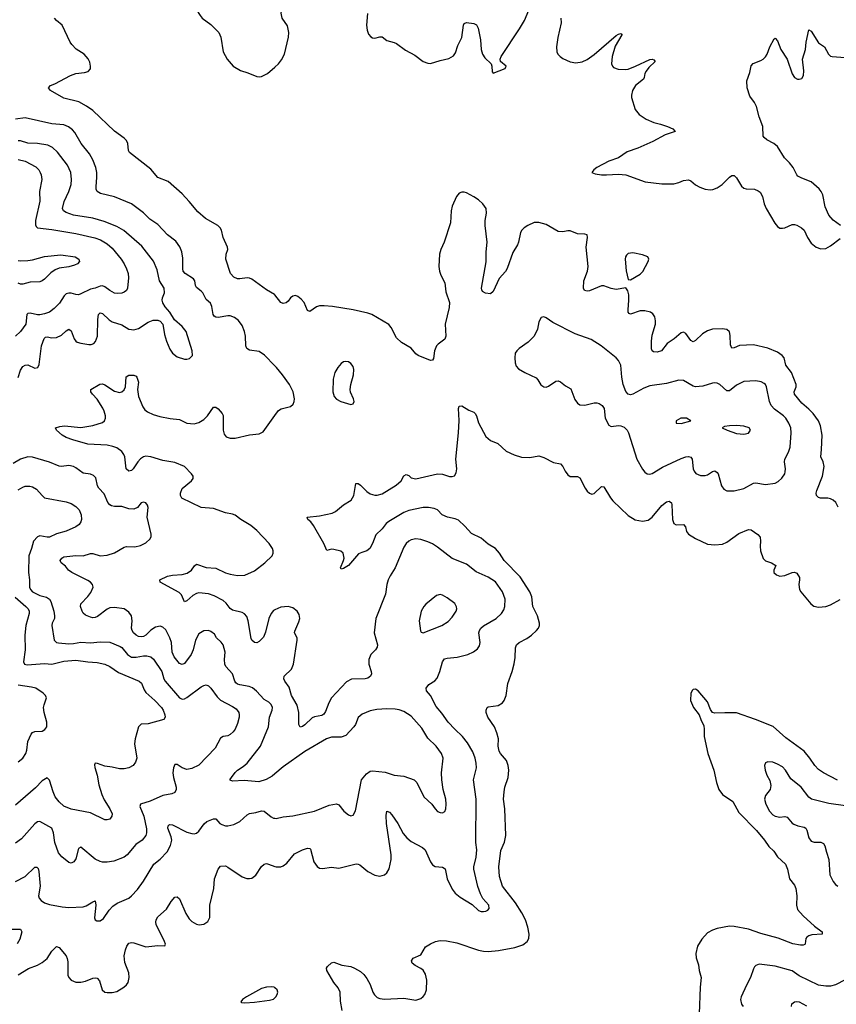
# Model space of a CAD drawing. Header units: inches. Extents: x 884691 to 1028259, y 526745 to 653629.
# Tile 94 of 241: x 917883 to 924657, y 611369 to 619536. Entities that reach past the tile are written whole.
import ezdxf

# ---------------------------------------------------------------- set-up
doc = ezdxf.new("R2010")
doc.units = ezdxf.units.IN
doc.header["$MEASUREMENT"] = 0
doc.layers.add('A9611', color=7, linetype='Continuous')
doc.layers.add('A9621', color=7, linetype='Continuous')

msp = doc.modelspace()

# ---------------------------------------------------------------- linework, layer by layer
at = {"layer": 'A9611', "color": 6}
for points, elevation in [([(919162.5, 620000), (919149.7, 619950.3), (919139.3, 619870), (919136.4, 619810), (919146.7, 619750), (919170, 619714.6), (919210, 619685), (919280.2, 619650), (919345.7, 619625.7), (919379.7, 619570), (919397.4, 619550), (919470, 619495.5), (919534.1, 619430), (919551.9, 619391.9), (919570.5, 619270), (919603.8, 619210), (919654.9, 619150), (919714.8, 619114.8), (919776.5, 619096.5), (919850, 619065.8), (919870, 619062), (919890, 619064.2), (919938.9, 619090), (920000, 619143)], 2200), ([(920000, 617253.6), (919997.2, 617257.2), (919930, 617295.4), (919810, 617383.4), (919790, 617392.9), (919770, 617395.3), (919710, 617385.8), (919690, 617387), (919659.5, 617399.5), (919631.5, 617431.5), (919594.1, 617550), (919596, 617590), (919608.8, 617630), (919606.5, 617650), (919571.6, 617730), (919558.6, 617790), (919547.6, 617810), (919528.2, 617830), (919425.9, 617885.9), (919361.2, 617941.2), (919290, 618029.3), (919230, 618091), (919114, 618194), (919030, 618226.6), (918970, 618296.8), (918794.1, 618434.1), (918784.9, 618450), (918781.3, 618510), (918770, 618533.6), (918750, 618553.9), (918670, 618612.2), (918490, 618782.8), (918438.8, 618818.8), (918374.1, 618854.1), (918250, 618885.7), (918138.8, 618950), (918121.2, 618970), (918138.5, 618990), (918175.8, 619004.2), (918305.7, 619074.3), (918350, 619088.6), (918422.1, 619097.9), (918452.6, 619107.4), (918470.5, 619129.5), (918471.8, 619150), (918464.1, 619184.1), (918450.8, 619210.8), (918418.5, 619250), (918352.9, 619292.9), (918316.8, 619330), (918302.2, 619350), (918235.4, 619490), (918187.7, 619530), (918172.9, 619550)], 2200), ([(920000, 616665.3), (919914.4, 616754.4), (919870, 616784.1), (919790, 616795.8), (919766.9, 616810), (919758.2, 616830), (919755.8, 616910), (919749.3, 616950), (919730, 617000.5), (919699.7, 617039.7), (919665.9, 617065.9), (919630, 617078.7), (919610, 617079.9), (919530, 617066.4), (919510, 617067.3), (919496.6, 617076.6), (919488.4, 617090), (919477.7, 617157.7), (919465.5, 617185.5), (919430, 617215.4), (919402.3, 617270), (919390, 617285.5), (919350, 617316.1), (919342.5, 617330), (919335.6, 617370), (919326.3, 617386.3), (919255.7, 617430), (919240.2, 617450), (919235.8, 617470), (919236.7, 617556.7), (919229, 617610), (919213.1, 617653.1), (919178.9, 617698.9), (919110, 617750.8), (919030, 617837.6), (918962.3, 617882.3), (918910, 617933.8), (918810, 618007.5), (918670, 618066.2), (918554.6, 618094.6), (918526.8, 618110), (918518, 618130), (918516.8, 618150), (918524.5, 618230), (918522.9, 618270), (918513.7, 618310), (918490, 618373.7), (918463.4, 618423.4), (918393.7, 618510), (918340.9, 618600.9), (918322.3, 618622.3), (918288.8, 618648.8), (918250, 618663.3), (918150, 618671.7), (917930, 618722.1), (917850, 618710.8)], 2300), ([(917870.4, 616569.6), (917889.9, 616630), (917910, 616659.1), (917928.1, 616671.9), (917950, 616672.6), (918010, 616646), (918033, 616650), (918043.9, 616676.1), (918064, 616830), (918087.5, 616892.5), (918097.9, 616902.1), (918110, 616906.6), (918150, 616897.3), (918190, 616899.4), (918230, 616919.4), (918270, 616956.1), (918290, 616968.5), (918310, 616955), (918333.9, 616890), (918349, 616869), (918361.4, 616861.4), (918390, 616851.8), (918457, 616843), (918477.2, 616842.8), (918497.7, 616850), (918513.3, 616866.7), (918529.9, 616910), (918530.4, 617050), (918537.5, 617090), (918550, 617103.5), (918570, 617098.1), (918625.8, 617045.8), (918650, 617029.1), (918730, 617004.2), (918790, 616970.4), (918810, 616965.1), (918830, 616964.4), (918870, 616975.3), (918950, 617026.2), (918990, 617042.8), (919030, 617042.6), (919050, 617034.4), (919071.8, 617010), (919085.2, 616925.2), (919100.1, 616870), (919130, 616803.5), (919150.1, 616770), (919190, 616739.8), (919250, 616720.7), (919270, 616720.4), (919293.2, 616726.8), (919317, 616750), (919314, 616790), (919263, 616950), (919230.9, 616990), (919167.2, 617047.2), (919128.7, 617110), (919090, 617153.7), (919070, 617188.1), (919065.9, 617210), (919069.1, 617230), (919085.9, 617270), (919082.8, 617310), (919043.5, 617370), (919022.4, 617462.4), (918994.2, 617534.2), (918896.7, 617656.7), (918747.4, 617787.4), (918690, 617821.4), (918583.2, 617863.2), (918490, 617890.3), (918330, 617914), (918270, 617935.7), (918247.4, 617950), (918238.8, 617970), (918251.9, 618028.1), (918290, 618111.7), (918309.1, 618170), (918314.2, 618210), (918307.7, 618270), (918280.1, 618330), (918196.5, 618436.5), (918155, 618475), (918115.5, 618495.5), (918030, 618510), (917950, 618512.8), (917890.1, 618530.1), (917870.8, 618530.8)], 2400), ([(917870, 618376.1), (917930, 618363.3), (918016, 618316), (918042.2, 618290), (918053.6, 618270), (918061.4, 618250), (918066.6, 618210), (918049, 618110), (918050, 618030), (918014.6, 617870), (918014.3, 617834.3), (918019.5, 617819.5), (918030, 617808.6), (918150, 617794.6), (918350, 617761.9), (918505.6, 617725.6), (918552.8, 617710), (918610, 617677.2), (918650, 617641), (918724.9, 617550), (918750, 617511.7), (918768.9, 617470), (918781.9, 617430), (918784.9, 617395.1), (918777.2, 617310), (918769.3, 617290), (918750, 617275.3), (918730, 617268.3), (918694.7, 617265.3), (918670, 617268.4), (918630, 617289.5), (918590, 617321.2), (918570, 617328.4), (918550, 617326.6), (918510, 617309.2), (918470, 617302.2), (918390, 617261.1), (918370, 617255), (918350, 617255.5), (918310, 617268.1), (918290, 617268.6), (918270, 617261.5), (918253.4, 617246.6), (918214.3, 617185.7), (918170, 617139.5), (918130, 617111.1), (918090, 617095.8), (918050, 617088.4), (918030, 617088.8), (917970, 617102.3), (917950, 617098.2), (917943.9, 617090), (917933.7, 617010), (917891, 616949), (917850, 616910.9)], 2500), ([(917870, 617538.8), (917890, 617535), (917950, 617539), (917990, 617544.5), (918090, 617572.4), (918225.9, 617585.9), (918343.5, 617570), (918373.9, 617550), (918380.5, 617530), (918363.8, 617510), (918339.4, 617500.6), (918290, 617486.1), (918210, 617473.8), (918177.7, 617462.3), (918143.1, 617436.9), (918090, 617384.8), (918070, 617369.7), (918050, 617362.8), (917970, 617359.2), (917910, 617343.1), (917890, 617341.9), (917870, 617350.1)], 2600), ([(920000, 614640.9), (919990, 614636.6), (919968.2, 614611.8), (919950, 614570), (919923.4, 614456.6), (919905.4, 614414.6), (919870, 614378.7), (919850, 614368.3), (919830, 614370.8), (919810, 614389.9), (919804.2, 614404.2), (919779.6, 614550), (919766.3, 614586.3), (919748.2, 614608.2), (919730, 614617.9), (919650, 614637.3), (919630, 614651.9), (919595.2, 614695.2), (919570, 614717.9), (919497.6, 614757.6), (919450, 614772.8), (919370, 614781.3), (919350, 614776.9), (919321, 614759), (919270, 614716.1), (919250, 614707.6), (919224.3, 614764.3), (919206, 614786), (919047.3, 614870), (919045.1, 614890), (919110, 614919.4), (919151.4, 614928.6), (919230, 614933.8), (919273.8, 614946.2), (919309, 614970), (919334.1, 615005.9), (919350, 615018.8), (919430, 614991.9), (919510, 614985.5), (919590, 614947.3), (919630, 614936.2), (919690, 614925.3), (919750, 614929.2), (919830, 614965.4), (919917, 615030), (919976.9, 615090), (919985.4, 615110), (919985.6, 615130), (919979.5, 615150), (919952.8, 615190), (919850, 615299.9), (919801.3, 615341.3), (919717.5, 615390), (919670, 615426.9), (919650, 615435.7), (919590, 615444.7), (919490, 615480.8), (919389.7, 615489.7), (919227.6, 615567.6), (919217.3, 615590), (919217, 615610), (919230, 615648.2), (919308.9, 615710), (919323.5, 615730), (919322.6, 615750), (919309.9, 615770), (919250, 615830.2), (919170, 615862), (919070, 615878.8), (918970, 615909.5), (918930, 615914.7), (918910, 615909.9), (918885.7, 615894.3), (918863.8, 615870), (918825.3, 615810), (918810, 615796.9), (918790, 615792.6), (918766.8, 615810), (918755.7, 615910), (918748.1, 615930), (918730, 615953.7), (918690, 615983.8), (918656.5, 615996.5), (918610, 616006.1), (918450, 616014.1), (918325, 616050), (918269.9, 616070), (918235.4, 616090), (918189.6, 616130), (918180.7, 616150), (918217.6, 616162.4), (918253.8, 616166.2), (918390, 616152.4), (918490, 616170.3), (918570, 616194.6), (918587.2, 616210), (918595.9, 616230), (918595.9, 616250), (918585, 616290), (918574.4, 616314.4), (918527.2, 616387.2), (918486.7, 616430), (918474.6, 616450), (918473.6, 616470), (918548.4, 616511.6), (918570, 616514.8), (918590, 616507.4), (918670, 616455.1), (918710, 616444.7), (918730, 616449), (918750, 616466.6), (918760.5, 616490), (918767.1, 616572.9), (918790, 616588.8), (918830, 616586.7), (918850, 616578.1), (918856, 616570), (918868.9, 616530), (918861, 616470), (918870.1, 616410), (918904, 616324), (918921, 616301), (918943.5, 616283.5), (918990, 616260.6), (919045, 616245), (919132.8, 616227.2), (919210, 616220.9), (919270.1, 616190.1), (919330, 616184.3), (919370, 616194.3), (919410, 616218.5), (919442, 616250), (919490, 616321.3), (919510, 616322.2), (919530, 616307.1), (919562.8, 616270), (919572.1, 616252.1), (919570.8, 616130.8), (919578.9, 616098.9), (919596.8, 616076.8), (919630, 616064.4), (919670, 616065.6), (919790, 616093.8), (919870, 616102.3), (919902.7, 616117.3), (920000, 616252.5)], 2300), ([(920000, 613280.5), (919977.7, 613262.3), (919927, 613233), (919866, 613214), (919746, 613226), (919650, 613218.6), (919630, 613227.2), (919627.9, 613230), (919640.3, 613250), (919670, 613290.5), (919690, 613310.7), (919738.5, 613341.5), (919770, 613369.5), (919879.9, 613510), (919947.3, 613670), (919956.4, 613750), (919978.4, 613810), (919979.6, 613830), (919970, 613856.7), (919950, 613876.5), (919910, 613896.4), (919847.5, 613967.5), (919814, 613994), (919785.8, 614005.8), (919710, 614018.2), (919690, 614025.6), (919676.5, 614036.5), (919667, 614050), (919647.4, 614110), (919592.7, 614170), (919583.9, 614190), (919581.2, 614230), (919587.4, 614290), (919570.4, 614350.4), (919554, 614374), (919514.6, 614410), (919499.2, 614439.2), (919470, 614460.6), (919448.6, 614468.6), (919410, 614468), (919370, 614441.7), (919341.1, 614390), (919321.6, 614310), (919304.5, 614270), (919250, 614195.2), (919230, 614187.4), (919210, 614194.7), (919163.9, 614250), (919148.7, 614288.7), (919141.6, 614370), (919130, 614409.4), (919094.4, 614474.4), (919070, 614498.3), (919050, 614504.8), (919010, 614498.1), (918970, 614473.5), (918930, 614432.2), (918910, 614420.4), (918890, 614416.1), (918870, 614419.4), (918850, 614429.7), (918828.2, 614450), (918816.5, 614470), (918811.6, 614490), (918817.7, 614550), (918811.3, 614591.3), (918790, 614623), (918750, 614648.4), (918670, 614660.8), (918630, 614656.5), (918610, 614646.9), (918530, 614586.1), (918510, 614576.3), (918490, 614574.6), (918470, 614579.3), (918430, 614596.9), (918410, 614614.6), (918401.9, 614630), (918388.2, 614670), (918389.6, 614690), (918448.5, 614751.5), (918474, 614786), (918491.8, 614830), (918488.4, 614850), (918471.8, 614870), (918450, 614884.2), (918317, 614950), (918289.5, 614970), (918262.3, 615002.3), (918228.7, 615030), (918220.1, 615050), (918232.3, 615070), (918250, 615079.4), (918350, 615093.1), (918410, 615089.3), (918470, 615107.6), (918490, 615107.9), (918550, 615088.4), (918610, 615095.5), (918670, 615114.2), (918750, 615161.1), (918770, 615165.1), (918837.6, 615162.4), (918884.5, 615175.5), (918930, 615196.3), (918965.9, 615230), (918974.2, 615250), (918975.2, 615270), (918941.9, 615410), (918949.9, 615490), (918944.5, 615510), (918930, 615529), (918910, 615535.3), (918890, 615529), (918861, 615490), (918830, 615475), (918790, 615479.7), (918730, 615497.5), (918670, 615497.3), (918643.6, 615503.6), (918630, 615511.1), (918615.2, 615530), (918583.4, 615603.4), (918540.1, 615650), (918529.9, 615670.1), (918515, 615735), (918496.5, 615756.5), (918470, 615765.4), (918410, 615775.6), (918350, 615819.9), (918329.5, 615829.5), (918290, 615837), (918230, 615830.9), (918210, 615833.5), (918130, 615864.9), (917990, 615907.1), (917950, 615910.6), (917890, 615891.6), (917830, 615855)], 2400), ([(917870, 615635.7), (917910, 615659.9), (917930, 615665.7), (917966.3, 615666.3), (917990, 615661.7), (918023.3, 615643.3), (918070, 615588.1), (918090.4, 615570.4), (918270, 615537.2), (918310, 615523.2), (918350, 615498.4), (918377.8, 615470), (918394.4, 615430), (918397.2, 615390), (918391.6, 615370), (918377.8, 615350), (918350, 615328.9), (918270, 615293.2), (918190, 615271.7), (918130, 615244.8), (918110, 615242.9), (918050, 615253.6), (918030, 615245.4), (917999, 615210), (917982.6, 615150), (917959, 615090), (917956.6, 614950), (917964.7, 614890), (917965.5, 614830), (917972.5, 614810), (917990, 614789.1), (918050, 614760), (918106.4, 614746.4), (918129.6, 614729.6), (918143, 614710), (918166.1, 614630), (918172.6, 614590), (918170.8, 614569.2), (918153.7, 614530), (918151.4, 614510), (918170.2, 614390), (918190, 614370.5), (918206.2, 614366.2), (918290, 614359.5), (918330, 614361.9), (918390, 614374.2), (918470, 614368.4), (918550, 614376.7), (918630, 614373.3), (918718, 614338), (918730, 614328.8), (918776.4, 614270), (918810, 614248.1), (918850, 614247.5), (918910, 614260.8), (918938.9, 614258.9), (918970, 614250.2), (918992.2, 614232.2), (919061.6, 614130), (919079, 614070), (919090, 614050), (919210, 613911.7), (919230, 613901.2), (919250, 613903.2), (919270, 613912.6), (919390, 614002.8), (919410, 614014.7), (919430, 614019), (919450, 614011.1), (919470, 613991.1), (919520.7, 613920.7), (919550, 613891.5), (919650, 613839.3), (919678.8, 613818.8), (919700.7, 613790), (919705.3, 613770), (919704.4, 613750), (919690, 613697.8), (919670, 613652.5), (919654.8, 613630), (919630, 613606.1), (919610, 613594.7), (919570, 613589.6), (919550, 613576.3), (919505.4, 613494.6), (919370, 613353.5), (919310, 613323.6), (919270, 613316.9), (919230, 613329.7), (919190, 613358.1), (919170, 613359.3), (919158.3, 613330), (919154.2, 613290), (919159.7, 613250), (919181.1, 613170), (919180.7, 613150), (919170, 613125.5), (919145.9, 613114.1), (919070, 613102.3), (918965.3, 613054.7), (918884.3, 613030), (918880.2, 613010), (918912.3, 612930), (918934.2, 612825.8), (918936.1, 612790), (918930.5, 612770), (918898.5, 612730), (918845.7, 612694.3), (918776, 612610), (918750, 612588.9), (918663.6, 612556.4), (918610, 612547.3), (918570, 612547.4), (918550, 612552.2), (918510, 612573.8), (918390, 612672), (918370, 612661.8), (918350, 612575.6), (918333.5, 612550), (918310, 612540.8), (918290, 612546.4), (918232, 612592), (918206.3, 612626.3), (918175.2, 612710), (918165.2, 612790), (918149.9, 612829.9), (918050, 612885.1), (918030, 612882.5), (918010, 612866.3), (917897.3, 612742.7), (917850, 612705.1)], 2500), ([(917845.7, 614745.7), (917935.1, 614670), (917952.6, 614650), (917960.8, 614630), (917961.8, 614610), (917935.6, 614510), (917925.6, 614430), (917927.5, 614310), (917914.3, 614210), (917922.8, 614190), (917945.1, 614185.1), (918090, 614196), (918150, 614191.3), (918250, 614214.7), (918350, 614223.7), (918448.8, 614208.8), (918524.9, 614204.9), (918590, 614190.2), (918631.6, 614170), (918702.3, 614122.3), (918875.4, 614050), (918892.5, 614032.5), (918916.3, 613976.3), (918930, 613956.1), (919005.6, 613890), (919060.1, 613830), (919072.6, 613810), (919086.9, 613770), (919088.8, 613750), (919078.4, 613730), (918950, 613694.7), (918890, 613694), (918870, 613670.7), (918841.5, 613570), (918835.9, 613530), (918854.7, 613410), (918843.7, 613376.3), (918823.4, 613350), (918789.6, 613330), (918750, 613322.2), (918710, 613321.6), (918650, 613337.1), (918590, 613343.8), (918530, 613366.8), (918509.8, 613370), (918504.6, 613355.4), (918507.4, 613332.6), (918525.4, 613270), (918540, 613190), (918563.9, 613110), (918583.8, 613063.8), (918631.3, 612990), (918649.2, 612950), (918649, 612930), (918630, 612906), (918610, 612899.5), (918590, 612900.1), (918470, 612956.5), (918310, 612987.6), (918250, 613013), (918210, 613048), (918178.5, 613090), (918160.9, 613130), (918130, 613228.6), (918110, 613248.2), (918070, 613221.4), (918014.4, 613165.6), (917850, 613021.9)], 2600), ([(917870, 613379.9), (917908.8, 613410), (917935.1, 613450), (917942.7, 613477.3), (917950.9, 613550), (917977.3, 613610), (917990, 613623.9), (918010, 613632.4), (918070, 613635), (918092.2, 613647.8), (918107.2, 613670), (918108.8, 613710), (918086.5, 613790), (918081.2, 613830), (918085.7, 613854.3), (918106.5, 613910), (918097, 613930), (918077, 613950), (918016.8, 613990), (917980, 614000), (917870, 614016.5)], 2700), ([(917850, 612388.5), (917929.5, 612430), (918010, 612505.5), (918025.4, 612505.4), (918035.3, 612495.3), (918041.7, 612470), (918052.3, 612350), (918039.6, 612270), (918045.7, 612250), (918061.7, 612230), (918090, 612211.6), (918130, 612196.6), (918236.9, 612176.9), (918290, 612172.9), (918410, 612178.5), (918434.4, 612185.6), (918490, 612219.9), (918510, 612226.3), (918516, 612190), (918505.2, 612085.2), (918510.1, 612070.1), (918522.4, 612062.4), (918550, 612061), (918579.1, 612080.9), (918624.5, 612150), (918656.5, 612183.5), (918693.3, 612206.7), (918790, 612249.7), (918812.2, 612267.8), (918859.4, 612320.6), (918910.6, 612389.4), (918995.7, 612530), (919050, 612573.3), (919105.5, 612634.5), (919135, 612685), (919144.6, 612730), (919139.2, 612759.2), (919113.3, 612830), (919116.2, 612850), (919123.2, 612856.8), (919130, 612860.4), (919150, 612858.2), (919270, 612797.3), (919310, 612784.4), (919330, 612784.2), (919350, 612789.7), (919370, 612805.2), (919414.9, 612865.1), (919435.1, 612884.9), (919490, 612908.3), (919510, 612907.3), (919543.4, 612870), (919559.2, 612859.2), (919590, 612850.5), (919610, 612850.5), (919658.7, 612861.3), (919710, 612884.7), (919770, 612940.6), (919788.4, 612951.6), (919841.3, 612958.7), (919890, 612974.5), (919912.3, 612972.3), (919970, 612924.2), (919990, 612913.7), (920000, 612912.1)], 2400), ([(917870, 611614.5), (917955.2, 611664.8), (918030, 611694.7), (918070, 611716.7), (918110, 611749.7), (918150, 611809), (918190, 611847.7), (918210, 611839), (918267.6, 611770), (918277.9, 611750), (918282.2, 611722.2), (918283.5, 611610), (918290.1, 611590), (918309.4, 611569.4), (918350, 611552.3), (918390, 611552), (918430, 611560.8), (918490, 611585.8), (918510, 611589.6), (918525.4, 611585.4), (918544.3, 611564.3), (918567.8, 611487.8), (918590, 611470.6), (918610, 611466.4), (918650, 611465.7), (918690, 611475.4), (918747.8, 611510), (918769, 611530), (918782, 611550), (918791.6, 611590), (918788.7, 611630), (918755.7, 611715.7), (918751.3, 611770), (918760.2, 611819.8), (918772.4, 611850), (918790, 611875.6), (918810, 611881.4), (918830, 611879.1), (918930, 611844.5), (919030, 611856), (919087.3, 611852.7), (919091.6, 611868.4), (919084.5, 611890), (919015.9, 612030), (919012.2, 612050), (919015.3, 612070), (919030, 612095.1), (919100.8, 612159.2), (919139.6, 612220.4), (919170, 612257.6), (919190, 612260.1), (919210, 612245.1), (919261.1, 612121.1), (919290, 612077.8), (919310, 612056.8), (919350, 612032.8), (919371.2, 612028.8), (919410, 612032.6), (919444.5, 612055.5), (919460.7, 612090), (919461.1, 612190), (919495.1, 612330), (919499.1, 612410), (919530, 612489.3), (919550, 612514.8), (919590, 612516.8), (919610, 612507.8), (919730, 612426.2), (919767.7, 612412.3), (919790, 612411.9), (919810, 612416.4), (919841.2, 612438.8), (919890, 612512.5), (919910, 612531.6), (919930, 612535.8), (919947.8, 612532.2), (920000, 612512.2)], 2300), ([(917811.4, 611991.4), (917890, 611991.8), (917901.2, 611970), (917885.9, 611910), (917863.1, 611870)], 2300), ([(920000, 611505.6), (919994.5, 611510), (919970, 611514.9), (919930, 611511.6), (919890, 611500.1), (919763.6, 611430), (919732.7, 611410), (919717.3, 611390), (919724.4, 611384.4), (919750, 611380.8), (919830, 611387.8), (919956.7, 611403.3), (919988, 611412), (920000, 611423.3)], 2300)]:
    msp.add_lwpolyline(points, dxfattribs=dict(at, elevation=elevation))
at = {"layer": 'A9621', "color": 6}
for points, elevation in [([(920000, 619143), (920030, 619169.1), (920056.2, 619203.8), (920078.7, 619250), (920112, 619390), (920114.9, 619430), (920104.2, 619484.2), (920061.4, 619550), (920051.9, 619590), (920072, 619690), (920058.1, 619810), (920064.9, 619930), (920062.6, 619990), (920061, 620000)], 2200), ([(920767.6, 619587.6), (920761.3, 619490), (920764.9, 619450), (920776.9, 619416.9), (920795, 619395), (920810, 619386), (920830, 619383.6), (920870, 619394.8), (920890, 619395.1), (920930, 619364.9), (920990, 619348.1), (921010, 619337.7), (921082.7, 619282.7), (921161.1, 619241.1), (921230, 619190.1), (921270, 619174.4), (921290, 619173.7), (921370, 619198.6), (921444.4, 619215.6), (921483, 619237), (921498.1, 619261.9), (921516.8, 619323.2), (921550.9, 619389.1), (921563.7, 619490), (921570, 619504.5), (921590, 619512), (921650, 619504.2), (921673.9, 619493.9), (921686.8, 619466.8), (921706.7, 619370), (921712.6, 619290), (921722.1, 619250), (921740.5, 619220.5), (921793.2, 619170), (921799.8, 619150), (921802.8, 619102.8), (921810, 619094), (921911.1, 619130), (921919.8, 619150), (921872.9, 619190), (921869.8, 619210), (921876.3, 619230), (922030, 619459), (922069.6, 619530), (922161.2, 619750)], 2200), ([(922373, 619550), (922374.9, 619510), (922347.5, 619387.5), (922335.8, 619310), (922338.2, 619270), (922346.9, 619250), (922365.4, 619230), (922390, 619213.9), (922450, 619187.1), (922497.7, 619177.7), (922550, 619185.6), (922590, 619204.7), (922650, 619246.7), (922830, 619405.6), (922850, 619416.8), (922870, 619421.6), (922877.2, 619417.2), (922878.1, 619410), (922822.8, 619317.2), (922798.2, 619230), (922793.4, 619170), (922800.5, 619150), (922810, 619138.9), (922846.4, 619126.4), (922910, 619122.6), (922930, 619125.8), (922990.5, 619149.5), (923110, 619206.2), (923130, 619209.6), (923143.8, 619203.8), (923154.4, 619190), (923101.2, 619138.8), (923078.7, 619110), (923068.3, 619090), (923063.2, 619056.8), (923056.7, 619043.3), (922992.1, 618990), (922967.9, 618950), (922958.1, 618910), (922958.3, 618890), (922988.4, 618790), (923021.3, 618750), (923081.2, 618710), (923142.6, 618682.6), (923198, 618670), (923256, 618650), (923302, 618630), (923320.5, 618610), (923238.7, 618581.3), (923134.2, 618525.8), (923010, 618471.8), (922921.1, 618438.9), (922849.2, 618390.8), (922770, 618362.6), (922670.2, 618310), (922644.7, 618290), (922630.4, 618270), (922656.5, 618256.5), (922709.6, 618249.6), (922750, 618248.4), (922850, 618255.9), (922910, 618249.2), (923071.2, 618191.2), (923210, 618176), (923310, 618175.1), (923350, 618185.8), (923390, 618203.1), (923430, 618208.5), (923450, 618200.4), (923490, 618167), (923526, 618146), (923570, 618131.2), (923610, 618125.5), (923632.3, 618127.7), (923670, 618142), (923711.8, 618170), (923770, 618229.5), (923790, 618242.5), (923810, 618243.5), (923830, 618224.3), (923870, 618155.9), (923890, 618138.4), (923910, 618132.6), (923978.4, 618130), (924010, 618117.7), (924025.3, 618105.3), (924044.4, 618070), (924059.9, 618010), (924076.3, 617970), (924147.1, 617847.1), (924170, 617820.1), (924190, 617808.1), (924210, 617805.6), (924230, 617809.7), (924290, 617836.1), (924310, 617838.5), (924330, 617832.5), (924369.8, 617809.8), (924390.7, 617790.7), (924417.4, 617730), (924450, 617682.3), (924490, 617650.1), (924530, 617634.6), (924570, 617639), (924610, 617660.1), (924690, 617720.8)], 2200), ([(924691.3, 617830), (924630, 617874.1), (924594.8, 617914.8), (924563.6, 617983.6), (924544.5, 618084.5), (924531.6, 618111.6), (924514.1, 618134.1), (924450, 618192.1), (924370, 618220.7), (924339.1, 618239.1), (924328.5, 618250), (924300.5, 618310), (924270, 618348.4), (924227.8, 618390), (924170, 618484.8), (924139.1, 618510), (924080.7, 618540.7), (924058.2, 618558.2), (924051, 618571), (924048.6, 618650), (924018.3, 618730), (923994.8, 618814.8), (923978, 618850), (923940.9, 618900.9), (923919.1, 618970), (923914.7, 619030), (923941.1, 619098.9), (923950, 619154), (923966.3, 619173.7), (924030, 619196.5), (924050.8, 619209.2), (924070, 619228.2), (924084, 619250), (924106.9, 619310), (924142.6, 619377.4), (924150, 619382), (924170, 619360.3), (924195.9, 619290), (924250.7, 619210), (924290, 619086.9), (924310, 619057.1), (924335.8, 619044.2), (924350, 619042.2), (924370, 619047.8), (924386.1, 619073.9), (924388.7, 619111.3), (924376.2, 619210), (924402.6, 619290), (924406.8, 619350), (924430, 619451.8), (924450, 619441.6), (924510, 619345.6), (924559.8, 619310), (924591.9, 619250), (924610, 619233.4), (924622, 619230), (924730, 619221.8)], 2200), ([(924674, 615494), (924652.7, 615532.7), (924631.7, 615551.7), (924610, 615562.9), (924588, 615568), (924527.1, 615567.1), (924510, 615572.3), (924492.3, 615590), (924489.9, 615610), (924495.5, 615630), (924543.6, 615750), (924556.6, 615830), (924549.6, 615869.6), (924527.8, 615910), (924535.2, 615970), (924540.5, 616090), (924526.6, 616166.6), (924509.1, 616210), (924464.6, 616270), (924430, 616306.3), (924370, 616354.5), (924311.6, 616430), (924308.4, 616450), (924323.8, 616490), (924325.2, 616510), (924286.1, 616610), (924238.9, 616670), (924223.6, 616730), (924207.7, 616750), (924170, 616777.1), (924090, 616812), (923970, 616838.2), (923853.1, 616833.1), (923810, 616813.7), (923790, 616810.5), (923778.5, 616838.5), (923777.1, 616917.1), (923770, 616946), (923750, 616965.1), (923710, 616973), (923630.1, 616969.9), (923590, 616956.6), (923547.5, 616930), (923490, 616875), (923470, 616864.4), (923450, 616875.7), (923410, 616933.2), (923390, 616943.4), (923370, 616938.2), (923311.4, 616888.6), (923253.9, 616850), (923207.8, 616790), (923170, 616777.1), (923140.4, 616780.4), (923128.8, 616788.8), (923125, 616805), (923123.6, 616870), (923130, 616920.7), (923156.6, 617010), (923157.1, 617037.1), (923150.8, 617070.8), (923135, 617095), (923114.8, 617110), (923070, 617122.4), (923030, 617121.6), (922950, 617094.2), (922940.2, 617100.2), (922931.8, 617110), (922929.6, 617130), (922937.3, 617210), (922935, 617255), (922927.4, 617287.4), (922912, 617312), (922830, 617298.9), (922790, 617305.8), (922730, 617327.8), (922710, 617327.8), (922610, 617287.8), (922590, 617283.7), (922568.3, 617290), (922561.1, 617310), (922564, 617370), (922592.1, 617450), (922598.5, 617490), (922582.5, 617650), (922593.8, 617730), (922590, 617752.7), (922570, 617758.3), (922510, 617761.3), (922450, 617785.2), (922430, 617785.6), (922390, 617775.8), (922350, 617780.4), (922250, 617836.3), (922190, 617854.6), (922150, 617852.7), (922097.7, 617830), (922068.9, 617810), (922049, 617790), (922037.4, 617770), (922021.6, 617690), (922012.5, 617667.5), (921973.8, 617606.2), (921927.8, 617472.2), (921912.3, 617447.7), (921861.7, 617390), (921810, 617280.5), (921790, 617263.1), (921747.7, 617267.7), (921722.4, 617282.4), (921715.8, 617295.8), (921715.3, 617310), (921752, 617528), (921752.9, 617610), (921760.9, 617690), (921743.4, 617830), (921745.6, 617870), (921756.8, 617930), (921751.9, 617970), (921726.4, 618010), (921690, 618040.8), (921650, 618066.2), (921590, 618098.8), (921570, 618105.1), (921550, 618105), (921530, 618096.3), (921506.8, 618070), (921470.4, 617990), (921462.1, 617950), (921455.9, 617850), (921405.4, 617690), (921375.7, 617630), (921366.7, 617590), (921360.3, 617490), (921365.7, 617450), (921376.9, 617416.9), (921410, 617353.1), (921417.7, 617277.7), (921449, 617190), (921445.9, 617150), (921414, 617010), (921418.2, 616910), (921410, 616886.8), (921354.5, 616845.5), (921340.6, 616830), (921323.7, 616790), (921314.6, 616725.4), (921307.5, 616712.5), (921292, 616710), (921189.6, 616750), (921170, 616765.1), (921130, 616812.1), (921050, 616857.3), (921010, 616897.2), (920963.8, 616983.8), (920946.7, 617006.7), (920805.8, 617090), (920770, 617102.4), (920649.4, 617130), (920477.1, 617157.1), (920410, 617162.6), (920370, 617162.5), (920344.6, 617155.4), (920290, 617116.8), (920270, 617123.5), (920242.5, 617190), (920218.6, 617218.6), (920190, 617240.2), (920170, 617247.2), (920150, 617244.1), (920130.1, 617229.9), (920110, 617201.1), (920093.5, 617186.5), (920070, 617181.8), (920049.9, 617189.9), (920000, 617253.6)], 2200), ([(920000, 616252.5), (920030, 616294.2), (920052.3, 616307.7), (920130, 616327.3), (920152.5, 616347.5), (920161.2, 616370), (920161.8, 616390), (920151.8, 616448.2), (920121.2, 616510), (920064.7, 616590), (920014.7, 616650), (920000, 616665.3)], 2300), ([(920557, 611317), (920545.2, 611394.8), (920541.3, 611470), (920524.4, 611504.4), (920489.8, 611550), (920429.8, 611650), (920427.8, 611670), (920436.2, 611683.8), (920470, 611712.2), (920490, 611717.4), (920554.5, 611694.5), (920630, 611682.6), (920660.9, 611670), (920710, 611640.2), (920737.2, 611617.2), (920764, 611584), (920790, 611532.7), (920812.8, 611470), (920827.2, 611447.2), (920850, 611426.5), (920870, 611418.3), (920910, 611412.4), (921070, 611419.5), (921170, 611404.4), (921210, 611415.8), (921230, 611432.3), (921242.7, 611450), (921259.2, 611490), (921261.5, 611570), (921250, 611618.8), (921230.8, 611650.8), (921210, 611666.5), (921163.7, 611690), (921140.3, 611710), (921133.6, 611730), (921147.2, 611752.8), (921210, 611779.6), (921250, 611847), (921291.6, 611870), (921331.3, 611888.7), (921370, 611899.4), (921423.7, 611896.3), (921510, 611877.7), (921690, 611818.4), (921730, 611809.3), (921770, 611806.8), (921854, 611814), (921990, 611838.9), (922058.2, 611861.8), (922092.8, 611890), (922105.4, 611914.6), (922109.7, 611950), (922097.7, 612010), (922078, 612070), (922048.6, 612128.6), (921995.5, 612210), (921887.6, 612350), (921862.3, 612430), (921856.6, 612510), (921874.7, 612645.3), (921905.9, 612714.1), (921915.9, 612770), (921907.4, 612990), (921897.8, 613070), (921901.6, 613130), (921908.6, 613171.4), (921934.9, 613250), (921941.8, 613310), (921936.3, 613350), (921920.5, 613390), (921871.2, 613450), (921860.6, 613470), (921853.7, 613510), (921855.7, 613570), (921841.7, 613621.7), (921822.5, 613670), (921767.8, 613750), (921753.4, 613790), (921751.8, 613810), (921760.3, 613830), (921770, 613837.6), (921851.5, 613848.5), (921888.1, 613870), (921902.4, 613890), (921919, 613930), (921932.8, 614030), (921968.8, 614130), (921985.7, 614194.3), (921993, 614247), (921994.9, 614325.1), (922004, 614350), (922026.6, 614370), (922090, 614403.6), (922130, 614431.6), (922170.2, 614470), (922186.8, 614490), (922196, 614510), (922196, 614530), (922180, 614590), (922140.4, 614670), (922131.4, 614750), (922114.9, 614790), (922033.8, 614913.8), (921903.5, 615050), (921863.3, 615110), (921829.2, 615149.2), (921770, 615184.5), (921710, 615236), (921630, 615273), (921576.4, 615336.4), (921523.9, 615383.9), (921496.5, 615396.5), (921432.7, 615410), (921388, 615428), (921349, 615470), (921321.1, 615481.1), (921274.5, 615490), (921230, 615490.6), (921110, 615465.2), (921070, 615448.3), (920946.6, 615373.4), (920924, 615356), (920890, 615312.8), (920837.9, 615262.1), (920810, 615192.1), (920786.9, 615150), (920763.2, 615130), (920722.1, 615117.9), (920695.2, 615104.8), (920610, 615009.9), (920570, 614984.8), (920550, 614979.5), (920544.8, 614990), (920569.8, 615050), (920573.8, 615070), (920566.3, 615110), (920547.6, 615127.6), (920490, 615142.6), (920470, 615144.2), (920430, 615133.2), (920405.6, 615190), (920321.2, 615341.2), (920299.3, 615370), (920272.3, 615390), (920269.3, 615410), (920370, 615419.4), (920475.8, 615444.2), (920502.8, 615457.2), (920570, 615512.6), (920632.8, 615550), (920653.8, 615590), (920671.3, 615688.7), (920690, 615689.1), (920710, 615675.1), (920762.7, 615622.7), (920790, 615603), (920830, 615592.3), (920850, 615592.3), (920890, 615602.8), (921005.2, 615674.8), (921047.9, 615712.1), (921070, 615753), (921090, 615764.3), (921110, 615754.6), (921130, 615736.1), (921170, 615726.6), (921350, 615767.9), (921390, 615765.4), (921450, 615748.3), (921470, 615746.8), (921490, 615753.7), (921502.8, 615777.2), (921509.9, 615810), (921500.1, 615890), (921522.6, 616110), (921527.6, 616212.4), (921522.5, 616310), (921530, 616331), (921550, 616334), (921610, 616298.5), (921650, 616281.5), (921662, 616270), (921672.4, 616250), (921690, 616191.5), (921750, 616078), (921790, 616045), (921850, 616020.7), (921918.4, 615958.4), (921985.6, 615925.6), (922046.9, 615906.9), (922115.9, 615904.1), (922190, 615918), (922230, 615904.4), (922310, 615863.3), (922370, 615850.9), (922390, 615831.2), (922408.5, 615790), (922430, 615760.5), (922450, 615748.3), (922510, 615745.9), (922530, 615736.3), (922573.6, 615650), (922590, 615626.1), (922610, 615607.6), (922630, 615601.1), (922650, 615604.9), (922710, 615664.1), (922730, 615662.3), (922783.5, 615570), (922804.4, 615544.4), (922930, 615424.7), (922990, 615387.8), (923050, 615375.8), (923095.4, 615384.6), (923130, 615410.1), (923210, 615505.4), (923250, 615536), (923270, 615542), (923288.9, 615528.9), (923292.9, 615512.9), (923297.1, 615390), (923310, 615356.3), (923330, 615347.1), (923390.2, 615350), (923406.4, 615330), (923415.2, 615290), (923431.8, 615270), (923490, 615232.2), (923590, 615185.1), (923650, 615179.6), (923713.4, 615186.6), (923750, 615202.9), (923850, 615273.2), (923930, 615308.2), (923950, 615303.6), (924006.2, 615266.2), (924024.9, 615244.9), (924029.6, 615210), (924025.3, 615170), (924027.2, 615130), (924050, 615066), (924070, 615046.9), (924120.3, 615030), (924154.6, 615010), (924138.9, 614970), (924139.5, 614950), (924161.3, 614930), (924190, 614920.9), (924230, 614926.7), (924290, 614950.1), (924310, 614952.3), (924330, 614944), (924351.6, 614910), (924352.9, 614890), (924345.6, 614850), (924350.9, 614810), (924362.9, 614790), (924446.1, 614690), (924471, 614671), (924510, 614663.5), (924570, 614670), (924610, 614683.5), (924690, 614726.7)], 2200), ([(920000, 612512.2), (920010, 612508.3), (920050, 612510.5), (920070, 612518.5), (920099.6, 612540.4), (920162.5, 612617.5), (920230, 612651), (920270, 612664.1), (920290, 612660.8), (920294.9, 612655), (920324.2, 612550), (920350, 612512.6), (920370, 612498.5), (920394.4, 612494.4), (920470, 612506.2), (920530, 612498.5), (920674.1, 612534.1), (920690, 612532.3), (920704.5, 612524.5), (920770, 612471.9), (920830, 612441.2), (920870, 612433), (920910, 612443), (920930, 612460.5), (920948.5, 612491.5), (920966.1, 612570), (920964.7, 612610), (920925, 612870), (920924.5, 612935.5), (920930, 612971.3), (920950, 612963.9), (920970, 612941.9), (921019.5, 612870), (921065.2, 612785.2), (921094.7, 612750), (921130, 612718.7), (921223.5, 612670), (921246.2, 612650), (921291.5, 612551.5), (921307.1, 612527.1), (921330, 612513.2), (921390, 612506.6), (921413.6, 612493.6), (921429.4, 612410), (921470, 612324.3), (921494.4, 612290), (921537.5, 612257.5), (921636, 612196), (921690, 612147.3), (921710, 612139), (921730, 612137.5), (921750, 612142.2), (921767.2, 612150), (921776.5, 612163.5), (921774.9, 612190), (921726.5, 612246.5), (921705.5, 612285.5), (921684.9, 612344.9), (921651, 612490), (921650.6, 612510), (921669.5, 612590.5), (921676.3, 612650), (921668.2, 612711.8), (921670.4, 613070), (921647, 613230), (921672.3, 613330), (921670.7, 613369.3), (921662.4, 613410), (921642.4, 613462.4), (921597.6, 613537.6), (921556, 613590), (921492.4, 613650), (921438.4, 613710), (921385, 613785), (921338.8, 613838.8), (921290, 613929.6), (921256.8, 613970), (921255.7, 613990), (921277, 614023), (921328.3, 614051.7), (921346.8, 614073.2), (921369.7, 614130), (921391.1, 614208.9), (921406.7, 614233.3), (921430, 614241.3), (921511.6, 614248.4), (921600.4, 614270), (921648.5, 614291.5), (921681.3, 614318.7), (921696.5, 614343.5), (921702.2, 614370), (921693.3, 614450), (921696.7, 614470), (921709.4, 614490), (921730.6, 614509.4), (921835.1, 614570), (921879.5, 614610), (921898.7, 614641.3), (921909, 614670), (921909.1, 614730), (921888.9, 614790), (921830, 614872.1), (921770, 614910.9), (921670, 614956.1), (921590, 615020.6), (921470, 615067.1), (921350, 615162.1), (921308.4, 615188.4), (921270, 615205.6), (921210, 615224.5), (921170, 615230.6), (921130, 615221.2), (921110.1, 615210), (921089.7, 615190), (921070, 615160.2), (920999, 614990), (920955.8, 614924.2), (920939, 614890), (920927.5, 614850), (920917, 614770), (920837.9, 614570), (920824.7, 614450), (920850.1, 614350), (920849.2, 614330.8), (920834.8, 614310), (920795.2, 614270), (920779.8, 614230), (920778.6, 614190), (920799.5, 614130), (920801.9, 614110), (920792.3, 614090), (920770, 614074.7), (920750, 614067.6), (920635.4, 614064.6), (920595, 614045), (920469.6, 613910), (920447.4, 613870), (920421.2, 613798.8), (920405.3, 613774.7), (920390, 613764.9), (920330, 613754.8), (920310, 613746.4), (920250, 613688.2), (920230, 613673.7), (920210, 613666.5), (920198.9, 613690), (920197.8, 613790), (920185.1, 613850), (920138.4, 613930), (920119, 613999), (920082.2, 614050), (920073.3, 614070), (920076.7, 614090), (920139.2, 614150), (920155.7, 614190), (920184.2, 614390), (920183.9, 614410), (920163.6, 614450), (920164.7, 614464.7), (920198.3, 614541.7), (920206.2, 614570), (920202.5, 614602.5), (920186.4, 614630), (920150, 614657.4), (920110, 614667.8), (920050, 614662.6), (920000, 614640.9)], 2300), ([(924667.1, 613227.1), (924550, 613289), (924510, 613317.6), (924479.7, 613350), (924438.9, 613410), (924389.7, 613470), (924239.1, 613579.1), (924133.5, 613673.5), (923987.4, 613732.6), (923830, 613785.4), (923732, 613788), (923650, 613783.1), (923631.1, 613790), (923614, 613814), (923590, 613877.9), (923511.2, 613970), (923490, 613982.4), (923470, 613981.4), (923464.5, 613975.5), (923450, 613949.6), (923449, 613890), (923472.7, 613830), (923520.9, 613770), (923533.4, 613730), (923558.1, 613678.1), (923562.1, 613650), (923560.6, 613590), (923590.2, 613450), (923642.7, 613310), (923662.1, 613210), (923682.6, 613150), (923713.7, 613110), (923799.9, 613050), (923850, 612958.6), (923994.8, 612810), (924062.1, 612730), (924098.7, 612678.7), (924138.3, 612638.3), (924170, 612592), (924234.5, 612530), (924253.2, 612490), (924268.9, 612410), (924310, 612357.8), (924322.4, 612330), (924330.1, 612270), (924326.3, 612190), (924335, 612155), (924381.6, 612101.6), (924476.9, 612016.9), (924539, 611970), (924540.7, 611950), (924454.2, 611945.8), (924430, 611938.2), (924413.2, 611926.8), (924405.1, 611914.9), (924400.2, 611870), (924395.9, 611864.1), (924381.6, 611858.4), (924361.5, 611858.5), (924297.2, 611870), (924176.2, 611916.2), (924030, 611955.5), (923930, 611991.8), (923810, 612014.6), (923770, 612016.5), (923670, 611997.5), (923630, 611984.9), (923590, 611961.5), (923540.7, 611910), (923506.6, 611850), (923491.5, 611790), (923495.3, 611755.3), (923515.5, 611695.5), (923519.1, 611650), (923537.2, 611590), (923527, 611510), (923519.1, 611290)], 2200), ([(920000, 612912.1), (920010, 612910.5), (920070, 612923.9), (920150, 612932), (920328, 612972), (920450, 613019.4), (920510, 613032.3), (920530, 613024.6), (920571.6, 612970), (920610, 612940.1), (920630, 612932.4), (920650, 612938.5), (920670, 612973.4), (920718.7, 613230), (920759.3, 613280.7), (920790, 613302.3), (920810, 613304.4), (920915.4, 613295.4), (920990, 613270.1), (921070, 613260.1), (921155.6, 613230), (921177, 613210), (921236.4, 613090), (921303.5, 613030), (921330, 612989), (921350, 612967.5), (921370, 612959.1), (921390, 612957.7), (921410, 612968.8), (921417, 612990), (921421, 613030), (921417.8, 613070), (921396.7, 613150), (921385.2, 613230), (921382.2, 613290), (921394.8, 613410), (921382.3, 613450), (921339, 613510), (921270, 613575.6), (921218.7, 613658.7), (921130, 613757.8), (921070, 613798.6), (921030, 613812.7), (920998.3, 613818.3), (920930, 613820.4), (920845.2, 613814.8), (920790, 613803.2), (920724, 613776), (920692.2, 613747.8), (920670.1, 613690), (920656.3, 613670), (920590, 613598.4), (920550, 613585.3), (920470, 613585.6), (920428.5, 613570), (920250, 613465.1), (920070, 613337.8), (920000, 613280.5)], 2400), ([(924890, 612993.1), (924594, 613034), (924451.6, 613071.6), (924428.3, 613088.3), (924365.4, 613170), (924280.2, 613240.2), (924237.1, 613310), (924210, 613338.3), (924170, 613361.4), (924130, 613376.4), (924090, 613381.2), (924070, 613371.1), (924062.3, 613350), (924067, 613310), (924081.9, 613270), (924106.1, 613226.1), (924115.3, 613184.7), (924109, 613151), (924070, 613102.3), (924061.4, 613070), (924072.1, 613030), (924103.7, 612970), (924130, 612941.9), (924150, 612929.5), (924190, 612921.8), (924230, 612926.5), (924250, 612920.2), (924290, 612872.6), (924303.8, 612863.8), (924338.2, 612850), (924390, 612837.9), (924404.1, 612830), (924412.7, 612812.7), (924428.8, 612748.8), (924450, 612720.9), (924472.9, 612712.9), (924530, 612713.7), (924550, 612702.9), (924562.2, 612682.2), (924574.8, 612630), (924596.4, 612570), (924602.6, 612442.6), (924630, 612386.5), (924650, 612361.5), (924670, 612348.2)], 2300), ([(924730, 611570.6), (924650, 611529.7), (924610, 611520.5), (924570, 611518.5), (924510, 611527), (924350, 611606), (924290, 611645.6), (924150, 611684.1), (924018.3, 611701.7), (923990, 611692), (923979.8, 611680.2), (923970, 611663.5), (923945.2, 611590), (923912, 611528), (923867.6, 611430), (923863, 611410), (923871.5, 611370), (923885.9, 611350)], 2300), ([(920000, 611423.3), (920008.6, 611431.4), (920018.9, 611450), (920024.5, 611470), (920019.9, 611490), (920000, 611505.6)], 2300), ([(924284.7, 611350), (924288.2, 611371.8), (924310, 611388.6), (924330, 611391.7), (924350, 611389.6), (924410, 611357)], 2400)]:
    msp.add_lwpolyline(points, dxfattribs=dict(at, elevation=elevation))
for points, elevation in [([(922970, 617602), (922930, 617595.7), (922916.4, 617583.6), (922907.8, 617570), (922904.8, 617550), (922914.2, 617454.2), (922930, 617380.7), (922950, 617377.8), (923030, 617424.8), (923053, 617447), (923096.7, 617530), (923102, 617550), (923092.5, 617570), (923050, 617586.9)], 2200), ([(922230, 617071.6), (922210, 617064.8), (922191, 617030), (922178.9, 616970), (922151.2, 616910), (922099.9, 616860.1), (922027.8, 616810), (922006.8, 616790), (921994.2, 616770), (921989.3, 616730), (921994.4, 616690), (922002.9, 616662.9), (922020.3, 616640.3), (922072.7, 616610), (922166.4, 616566.4), (922181.8, 616550), (922206.6, 616506.6), (922230, 616490.1), (922250, 616488.2), (922270, 616495.2), (922330, 616537.3), (922350, 616540.1), (922370, 616531.4), (922410, 616498.1), (922455.4, 616475.4), (922487, 616387), (922510, 616354.8), (922530, 616341.5), (922570, 616337.7), (922650, 616357.9), (922670, 616358.2), (922691.5, 616351.5), (922715.8, 616335.8), (922730.8, 616310), (922740.1, 616230), (922770, 616172), (922790, 616163.1), (922849.4, 616170.6), (922870, 616168.5), (922896.4, 616156.4), (922923.8, 616130), (922933.6, 616110), (923003.6, 615890), (923050, 615806.6), (923070, 615782.1), (923089.2, 615770), (923110, 615766.8), (923130, 615770.9), (923215.4, 615824.6), (923370, 615897.4), (923410, 615911.4), (923431.7, 615911.7), (923450, 615906.1), (923460.6, 615890), (923470.1, 615810.1), (923477.9, 615790), (923492, 615772), (923530, 615756.5), (923570, 615755.1), (923590, 615759.9), (923630, 615788), (923650, 615793.1), (923670, 615781.1), (923677.8, 615770), (923705.3, 615670), (923723.2, 615643.2), (923750, 615628.2), (923810, 615628.9), (923890, 615647.8), (923970, 615691.4), (923990, 615694.6), (924070, 615681.2), (924150, 615691.8), (924175.3, 615704.7), (924206.2, 615733.8), (924229.5, 615770), (924234.3, 615785.7), (924236.3, 615810), (924228.7, 615870), (924231.6, 615890), (924261.6, 615950), (924273.4, 615990), (924283.6, 616110), (924280.1, 616150), (924264.1, 616190), (924237.9, 616230), (924218.9, 616250), (924145.3, 616305.3), (924116.4, 616336.4), (924102.4, 616370), (924078.1, 616490), (924070, 616509), (924059.6, 616519.6), (924033.2, 616533.2), (923990, 616539.6), (923890, 616536.1), (923830, 616504.2), (923770, 616458.3), (923750, 616458.4), (923690, 616509.7), (923670, 616520.1), (923650, 616524), (923630, 616521.6), (923550, 616496.6), (923490, 616491.3), (923470, 616497.2), (923390, 616542.2), (923350, 616547.2), (923250, 616518.5), (923110, 616498.5), (923060.4, 616479.6), (922970, 616428.8), (922950, 616424.9), (922930, 616429.6), (922910, 616453.1), (922889.2, 616509.2), (922877.3, 616570), (922868.9, 616670), (922850.5, 616710.5), (922832.1, 616732.1), (922706.2, 616830), (922623.1, 616883.1), (922490, 616931.3), (922305.4, 617025.4), (922250, 617063.9)], 2300), ([(920590, 616701.5), (920570, 616697.7), (920550, 616683.4), (920522.8, 616650), (920498.8, 616610), (920484.5, 616555.5), (920481, 616450), (920491.8, 616411.8), (920510, 616388.5), (920548.4, 616370), (920630, 616343.8), (920648.9, 616351.1), (920657, 616370), (920653.6, 616390), (920627.1, 616447.1), (920624.2, 616470), (920629, 616510), (920651.5, 616590), (920655.4, 616635.4), (920650, 616658.7), (920630, 616685.7), (920610, 616697.2)], 2300), ([(923390, 616232.2), (923367.3, 616230), (923328.8, 616210), (923329.3, 616189.3), (923370, 616187.1), (923449.2, 616210), (923415.3, 616230)], 2400), ([(923830, 616170.4), (923771.5, 616168.5), (923730, 616160.5), (923710.7, 616150), (923750.7, 616130), (923830, 616104.2), (923890, 616098.4), (923930, 616106.6), (923946.4, 616130), (923933.1, 616150), (923890, 616164.1)], 2400), ([(921370, 614767.1), (921340.3, 614759.7), (921251.8, 614688.2), (921235.6, 614670), (921214, 614630), (921195.9, 614550), (921206.9, 614466.9), (921215, 614455), (921230, 614448.9), (921383.7, 614510), (921436.7, 614543.3), (921470, 614579.3), (921503, 614630), (921509, 614650), (921506.9, 614666.9), (921492.3, 614692.3), (921430, 614741.6), (921390, 614762.5)], 2400)]:
    msp.add_lwpolyline(points, close=True, dxfattribs=dict(at, elevation=elevation))

doc.saveas('drawing.dxf')
